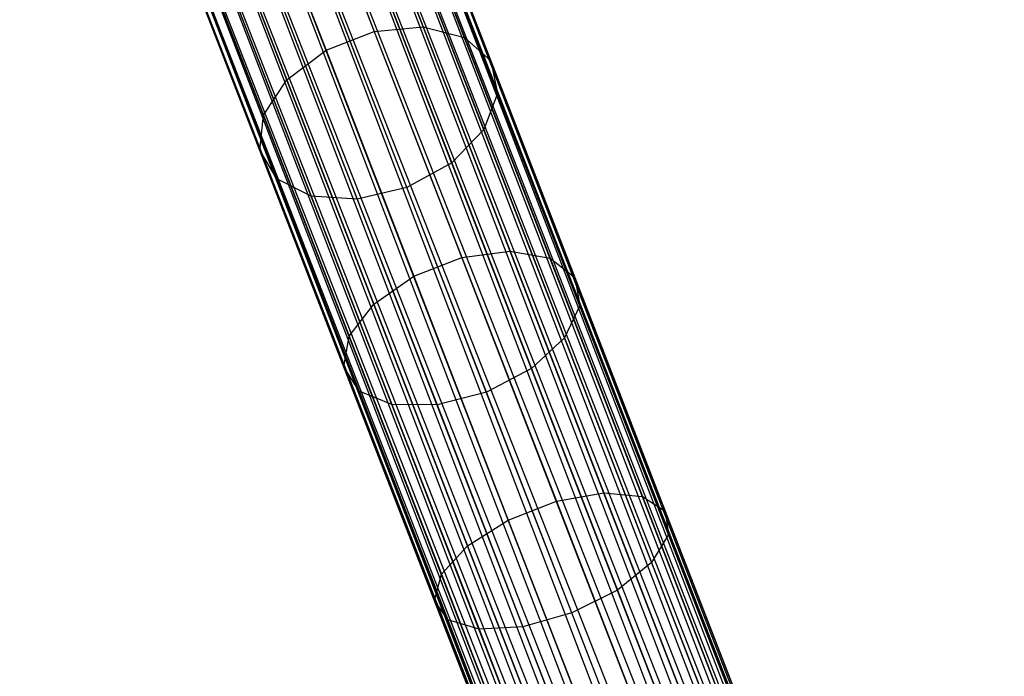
# Model space of a CAD drawing. Extents: x -102 to 102, y -101 to 102.
# Tile 245 of 256: x -30.06 to -22.15, y 65.62 to 70.9. Entities that reach past the tile are written whole.
import ezdxf

# ---------------------------------------------------------------- set-up
doc = ezdxf.new("R2010")
doc.units = 0
doc.header["$LTSCALE"] = 25.4
doc.layers.get('0').update_dxf_attribs({"linetype": 'CONTINUOUS'})

# ---------------------------------------------------------------- blocks, each defined once
blk = doc.blocks.new('NL2500011659_STL')
at = {"color": 0}
for p, q in [((-28.205, 75.5495, -7.3955), (-14.7014, 40.6928, -7.6045)), ((-14.7014, 40.6928, -7.3955), (-28.205, 75.5495, -7.3955)), ((-28.205, 75.5495, -7.3955), (-14.7014, 40.6928, -7.6045)), ((-14.7419, 40.6771, -7.191), (-28.205, 75.5495, -7.3955)), ((-14.7419, 40.6771, -7.191), (-28.205, 75.5495, -7.3955)), ((-14.7014, 40.6928, -7.3955), (-28.205, 75.5495, -7.3955)), ((-28.3248, 75.5031, -7), (-14.7419, 40.6771, -7.191)), ((-14.9358, 40.602, -6.8309), (-28.3248, 75.5031, -7)), ((-14.9358, 40.602, -6.8309), (-28.3248, 75.5031, -7)), ((-14.8212, 40.6464, -7), (-28.3248, 75.5031, -7)), ((-14.8212, 40.6464, -7), (-28.3248, 75.5031, -7)), ((-28.3248, 75.5031, -7), (-14.7419, 40.6771, -7.191)), ((-28.2455, 75.5338, -7.809), (-14.8212, 40.6464, -8)), ((-14.7014, 40.6928, -7.6045), (-28.2455, 75.5338, -7.809)), ((-14.7014, 40.6928, -7.6045), (-28.2455, 75.5338, -7.809)), ((-14.7419, 40.6771, -7.809), (-28.2455, 75.5338, -7.809)), ((-14.7419, 40.6771, -7.809), (-28.2455, 75.5338, -7.809)), ((-28.2455, 75.5338, -7.809), (-14.8212, 40.6464, -8)), ((-28.5842, 75.4026, -6.691), (-14.9358, 40.602, -6.8309)), ((-15.2495, 40.4804, -6.5865), (-28.5842, 75.4026, -6.691)), ((-15.2495, 40.4804, -6.5865), (-28.5842, 75.4026, -6.691)), ((-15.0807, 40.5458, -6.691), (-28.5842, 75.4026, -6.691)), ((-15.0807, 40.5458, -6.691), (-28.5842, 75.4026, -6.691)), ((-28.5842, 75.4026, -6.691), (-14.9358, 40.602, -6.8309)), ((-28.4394, 75.4587, -8.1691), (-15.0807, 40.5458, -8.309)), ((-14.8212, 40.6464, -8), (-28.4394, 75.4587, -8.1691)), ((-14.8212, 40.6464, -8), (-28.4394, 75.4587, -8.1691)), ((-14.9358, 40.602, -8.1691), (-28.4394, 75.4587, -8.1691)), ((-14.9358, 40.602, -8.1691), (-28.4394, 75.4587, -8.1691)), ((-28.4394, 75.4587, -8.1691), (-15.0807, 40.5458, -8.309)), ((-28.7531, 75.3372, -8.4135), (-15.4349, 40.4086, -8.4782)), ((-15.0807, 40.5458, -8.309), (-28.7531, 75.3372, -8.4135)), ((-15.0807, 40.5458, -8.309), (-28.7531, 75.3372, -8.4135)), ((-15.2495, 40.4804, -8.4135), (-28.7531, 75.3372, -8.4135)), ((-15.2495, 40.4804, -8.4135), (-28.7531, 75.3372, -8.4135)), ((-28.7531, 75.3372, -8.4135), (-15.4349, 40.4086, -8.4782)), ((-28.9385, 75.2653, -6.5218), (-15.2495, 40.4804, -6.5865)), ((-15.4349, 40.4086, -6.5218), (-28.9385, 75.2653, -6.5218)), ((-15.4349, 40.4086, -6.5218), (-28.9385, 75.2653, -6.5218)), ((-28.9385, 75.2653, -6.5218), (-15.2495, 40.4804, -6.5865)), ((-15.4349, 40.4086, -8.4782), (-29.1323, 75.1902, -8.5)), ((-15.6288, 40.3335, -6.5), (-29.1323, 75.1902, -6.5)), ((-15.6288, 40.3335, -6.5), (-29.1323, 75.1902, -6.5)), ((-15.6288, 40.3335, -8.5), (-29.1323, 75.1902, -8.5)), ((-15.4349, 40.4086, -8.4782), (-29.1323, 75.1902, -8.5)), ((-15.6288, 40.3335, -8.5), (-29.1323, 75.1902, -8.5)), ((-15.8226, 40.2584, -8.4782), (-29.1323, 75.1902, -8.5)), ((-15.8226, 40.2584, -8.4782), (-29.1323, 75.1902, -8.5)), ((-16.008, 40.1866, -6.5865), (-29.3262, 75.1151, -6.5218)), ((-16.008, 40.1866, -6.5865), (-29.3262, 75.1151, -6.5218)), ((-15.8226, 40.2584, -6.5218), (-29.3262, 75.1151, -6.5218)), ((-15.8226, 40.2584, -6.5218), (-29.3262, 75.1151, -6.5218)), ((-29.5116, 75.0433, -8.4135), (-16.1769, 40.1212, -8.309)), ((-15.8226, 40.2584, -8.4782), (-29.5116, 75.0433, -8.4135)), ((-15.8226, 40.2584, -8.4782), (-29.5116, 75.0433, -8.4135)), ((-16.008, 40.1866, -8.4135), (-29.5116, 75.0433, -8.4135)), ((-16.008, 40.1866, -8.4135), (-29.5116, 75.0433, -8.4135)), ((-29.5116, 75.0433, -8.4135), (-16.1769, 40.1212, -8.309)), ((-29.8253, 74.9218, -8.1691), (-16.4363, 40.0207, -8)), ((-16.1769, 40.1212, -8.309), (-29.8253, 74.9218, -8.1691)), ((-16.1769, 40.1212, -8.309), (-29.8253, 74.9218, -8.1691)), ((-16.3217, 40.0651, -8.1691), (-29.8253, 74.9218, -8.1691)), ((-16.3217, 40.0651, -8.1691), (-29.8253, 74.9218, -8.1691)), ((-29.8253, 74.9218, -8.1691), (-16.4363, 40.0207, -8)), ((-29.6804, 74.9779, -6.691), (-16.008, 40.1866, -6.5865)), ((-16.3217, 40.0651, -6.8309), (-29.6804, 74.9779, -6.691)), ((-16.3217, 40.0651, -6.8309), (-29.6804, 74.9779, -6.691)), ((-16.1769, 40.1212, -6.691), (-29.6804, 74.9779, -6.691)), ((-16.1769, 40.1212, -6.691), (-29.6804, 74.9779, -6.691)), ((-29.6804, 74.9779, -6.691), (-16.008, 40.1866, -6.5865)), ((-30.0192, 74.8467, -7.809), (-16.5561, 39.9742, -7.6045)), ((-16.4363, 40.0207, -8), (-30.0192, 74.8467, -7.809)), ((-16.4363, 40.0207, -8), (-30.0192, 74.8467, -7.809)), ((-16.5156, 39.9899, -7.809), (-30.0192, 74.8467, -7.809)), ((-16.5156, 39.9899, -7.809), (-30.0192, 74.8467, -7.809)), ((-30.0192, 74.8467, -7.809), (-16.5561, 39.9742, -7.6045)), ((-29.9399, 74.8774, -7), (-16.3217, 40.0651, -6.8309)), ((-16.5156, 39.9899, -7.191), (-29.9399, 74.8774, -7)), ((-16.5156, 39.9899, -7.191), (-29.9399, 74.8774, -7)), ((-16.4363, 40.0207, -7), (-29.9399, 74.8774, -7)), ((-16.4363, 40.0207, -7), (-29.9399, 74.8774, -7)), ((-29.9399, 74.8774, -7), (-16.3217, 40.0651, -6.8309)), ((-16.5561, 39.9742, -7.3955), (-30.0597, 74.831, -7.3955)), ((-16.5561, 39.9742, -7.6045), (-30.0597, 74.831, -7.3955)), ((-30.0597, 74.831, -7.3955), (-16.5156, 39.9899, -7.191)), ((-16.5561, 39.9742, -7.6045), (-30.0597, 74.831, -7.3955)), ((-16.5561, 39.9742, -7.3955), (-30.0597, 74.831, -7.3955)), ((-30.0597, 74.831, -7.3955), (-16.5156, 39.9899, -7.191)), ((-27.4518, 72.4794, -301.8746), (-26.8174, 70.8419, -303.5122)), ((-27.4518, 72.4794, -301.8746), (-26.8174, 70.8419, -303.5122)), ((-27.8502, 72.4562, -301.9914), (-27.2107, 70.8053, -303.6424)), ((-27.8502, 72.4562, -301.9914), (-27.2107, 70.8053, -303.6424)), ((-28.238, 72.306, -301.9914), (-27.5984, 70.6551, -303.6424)), ((-28.238, 72.306, -301.9914), (-27.5984, 70.6551, -303.6424)), ((-27.1117, 72.3716, -301.6611), (-26.4867, 70.7583, -303.2744)), ((-27.1117, 72.3716, -301.6611), (-26.4867, 70.7583, -303.2744)), ((-26.8885, 72.1514, -301.3879), (-26.2756, 70.5692, -302.9702)), ((-26.8885, 72.1514, -301.3879), (-26.2756, 70.5692, -302.9702)), ((-28.548, 72.0548, -301.8746), (-27.9136, 70.4172, -303.5122)), ((-28.548, 72.0548, -301.8746), (-27.9136, 70.4172, -303.5122)), ((-26.8211, 71.8569, -301.1022), (-26.2207, 70.3072, -302.6519)), ((-26.8211, 71.8569, -301.1022), (-26.2207, 70.3072, -302.6519)), ((-28.7267, 71.7459, -301.6611), (-28.1018, 70.1326, -303.2744)), ((-28.7267, 71.7459, -301.6611), (-28.1018, 70.1326, -303.2744)), ((-26.9209, 71.5389, -300.8535), (-26.3315, 70.0177, -302.3748)), ((-26.9209, 71.5389, -300.8535), (-26.3315, 70.0177, -302.3748)), ((-28.7433, 71.4329, -301.3879), (-28.1303, 69.8507, -302.9702)), ((-28.7433, 71.4329, -301.3879), (-28.1303, 69.8507, -302.9702)), ((-27.1707, 71.2526, -300.6846), (-26.5888, 69.7506, -302.1867)), ((-27.1707, 71.2526, -300.6846), (-26.5888, 69.7506, -302.1867)), ((-28.5947, 71.1697, -301.1022), (-27.9944, 69.6201, -302.6519)), ((-28.5947, 71.1697, -301.1022), (-27.9944, 69.6201, -302.6519)), ((-26.9481, 69.5522, -302.1202), (-27.5274, 71.0474, -300.6249)), ((-26.9481, 69.5522, -302.1202), (-27.5274, 71.0474, -300.6249)), ((-28.3068, 71.002, -300.8535), (-27.7174, 69.4808, -302.3748)), ((-28.3068, 71.002, -300.8535), (-27.7174, 69.4808, -302.3748)), ((-27.9293, 70.9588, -300.6846), (-27.3474, 69.4567, -302.1867)), ((-27.9293, 70.9588, -300.6846), (-27.3474, 69.4567, -302.1867)), ((-27.5984, 70.6551, -303.6424), (-27.2107, 70.8053, -303.6424)), ((-27.5984, 70.6551, -303.6424), (-27.2107, 70.8053, -303.6424)), ((-27.2107, 70.8053, -303.6424), (-26.8174, 70.8419, -303.5122)), ((-27.2107, 70.8053, -303.6424), (-26.8174, 70.8419, -303.5122)), ((-27.2107, 70.8053, -303.6424), (-26.5066, 68.9881, -305.0784)), ((-27.2107, 70.8053, -303.6424), (-26.5066, 68.9881, -305.0784)), ((-26.8174, 70.8419, -303.5122), (-26.1191, 69.0392, -304.9367)), ((-26.8174, 70.8419, -303.5122), (-26.1191, 69.0392, -304.9367)), ((-26.8174, 70.8419, -303.5122), (-26.4867, 70.7583, -303.2744)), ((-26.8174, 70.8419, -303.5122), (-26.4867, 70.7583, -303.2744)), ((-26.4867, 70.7583, -303.2744), (-25.7987, 68.9825, -304.6777)), ((-26.4867, 70.7583, -303.2744), (-25.7987, 68.9825, -304.6777)), ((-26.4867, 70.7583, -303.2744), (-26.2756, 70.5692, -302.9702)), ((-26.4867, 70.7583, -303.2744), (-26.2756, 70.5692, -302.9702)), ((-27.9136, 70.4172, -303.5122), (-27.5984, 70.6551, -303.6424)), ((-27.9136, 70.4172, -303.5122), (-27.5984, 70.6551, -303.6424)), ((-27.5984, 70.6551, -303.6424), (-26.8944, 68.8379, -305.0784)), ((-27.5984, 70.6551, -303.6424), (-26.8944, 68.8379, -305.0784)), ((-26.2756, 70.5692, -302.9702), (-25.6009, 68.8276, -304.3464)), ((-26.2756, 70.5692, -302.9702), (-25.6009, 68.8276, -304.3464)), ((-26.2756, 70.5692, -302.9702), (-26.2207, 70.3072, -302.6519)), ((-26.2756, 70.5692, -302.9702), (-26.2207, 70.3072, -302.6519)), ((-28.1018, 70.1326, -303.2744), (-27.9136, 70.4172, -303.5122)), ((-28.1018, 70.1326, -303.2744), (-27.9136, 70.4172, -303.5122)), ((-27.9136, 70.4172, -303.5122), (-27.2153, 68.6146, -304.9367)), ((-27.9136, 70.4172, -303.5122), (-27.2153, 68.6146, -304.9367)), ((-26.2207, 70.3072, -302.6519), (-26.3315, 70.0177, -302.3748)), ((-26.2207, 70.3072, -302.6519), (-26.3315, 70.0177, -302.3748)), ((-26.2207, 70.3072, -302.6519), (-25.5599, 68.6015, -303.9998)), ((-26.2207, 70.3072, -302.6519), (-25.5599, 68.6015, -303.9998)), ((-28.1303, 69.8507, -302.9702), (-28.1018, 70.1326, -303.2744)), ((-28.1303, 69.8507, -302.9702), (-28.1018, 70.1326, -303.2744)), ((-28.1018, 70.1326, -303.2744), (-27.4138, 68.3568, -304.6777)), ((-28.1018, 70.1326, -303.2744), (-27.4138, 68.3568, -304.6777)), ((-26.3315, 70.0177, -302.3748), (-26.5888, 69.7506, -302.1867)), ((-26.3315, 70.0177, -302.3748), (-26.5888, 69.7506, -302.1867)), ((-26.3315, 70.0177, -302.3748), (-25.6828, 68.3431, -303.6981)), ((-26.3315, 70.0177, -302.3748), (-25.6828, 68.3431, -303.6981)), ((-27.9944, 69.6201, -302.6519), (-28.1303, 69.8507, -302.9702)), ((-28.1303, 69.8507, -302.9702), (-27.4556, 68.1091, -304.3464)), ((-28.1303, 69.8507, -302.9702), (-27.4556, 68.1091, -304.3464)), ((-27.9944, 69.6201, -302.6519), (-28.1303, 69.8507, -302.9702)), ((-26.5888, 69.7506, -302.1867), (-26.9481, 69.5522, -302.1202)), ((-26.5888, 69.7506, -302.1867), (-26.9481, 69.5522, -302.1202)), ((-26.5888, 69.7506, -302.1867), (-25.9483, 68.0972, -303.4933)), ((-26.5888, 69.7506, -302.1867), (-25.9483, 68.0972, -303.4933)), ((-27.7174, 69.4808, -302.3748), (-27.9944, 69.6201, -302.6519)), ((-27.9944, 69.6201, -302.6519), (-27.3336, 67.9144, -303.9998)), ((-27.9944, 69.6201, -302.6519), (-27.3336, 67.9144, -303.9998)), ((-27.7174, 69.4808, -302.3748), (-27.9944, 69.6201, -302.6519)), ((-26.9481, 69.5522, -302.1202), (-27.3474, 69.4567, -302.1867)), ((-26.9481, 69.5522, -302.1202), (-27.3474, 69.4567, -302.1867)), ((-26.3105, 67.9063, -303.4208), (-26.9481, 69.5522, -302.1202)), ((-26.3105, 67.9063, -303.4208), (-26.9481, 69.5522, -302.1202)), ((-27.3474, 69.4567, -302.1867), (-27.7174, 69.4808, -302.3748)), ((-27.7174, 69.4808, -302.3748), (-27.0687, 67.8062, -303.6981)), ((-27.7174, 69.4808, -302.3748), (-27.0687, 67.8062, -303.6981)), ((-27.3474, 69.4567, -302.1867), (-27.7174, 69.4808, -302.3748)), ((-27.3474, 69.4567, -302.1867), (-26.7068, 67.8033, -303.4933)), ((-27.3474, 69.4567, -302.1867), (-26.7068, 67.8033, -303.4933)), ((-26.8944, 68.8379, -305.0784), (-26.5066, 68.9881, -305.0784)), ((-26.8944, 68.8379, -305.0784), (-26.5066, 68.9881, -305.0784)), ((-26.5066, 68.9881, -305.0784), (-26.1191, 69.0392, -304.9367)), ((-26.5066, 68.9881, -305.0784), (-26.1191, 69.0392, -304.9367)), ((-26.5066, 68.9881, -305.0784), (-25.7476, 67.0286, -306.2803)), ((-26.5066, 68.9881, -305.0784), (-25.7476, 67.0286, -306.2803)), ((-26.1191, 69.0392, -304.9367), (-25.3661, 67.0956, -306.1289)), ((-26.1191, 69.0392, -304.9367), (-25.3661, 67.0956, -306.1289)), ((-26.1191, 69.0392, -304.9367), (-25.7987, 68.9825, -304.6777)), ((-26.1191, 69.0392, -304.9367), (-25.7987, 68.9825, -304.6777)), ((-25.7987, 68.9825, -304.6777), (-25.0569, 67.0677, -305.8523)), ((-25.7987, 68.9825, -304.6777), (-25.0569, 67.0677, -305.8523)), ((-25.7987, 68.9825, -304.6777), (-25.6009, 68.8276, -304.3464)), ((-25.7987, 68.9825, -304.6777), (-25.6009, 68.8276, -304.3464)), ((-27.2153, 68.6146, -304.9367), (-26.8944, 68.8379, -305.0784)), ((-27.2153, 68.6146, -304.9367), (-26.8944, 68.8379, -305.0784)), ((-26.8944, 68.8379, -305.0784), (-26.1353, 66.8784, -306.2803)), ((-26.8944, 68.8379, -305.0784), (-26.1353, 66.8784, -306.2803)), ((-25.6009, 68.8276, -304.3464), (-24.8734, 66.9498, -305.4983)), ((-25.6009, 68.8276, -304.3464), (-24.8734, 66.9498, -305.4983)), ((-25.6009, 68.8276, -304.3464), (-25.5599, 68.6015, -303.9998)), ((-25.6009, 68.8276, -304.3464), (-25.5599, 68.6015, -303.9998)), ((-27.4138, 68.3568, -304.6777), (-27.2153, 68.6146, -304.9367)), ((-27.4138, 68.3568, -304.6777), (-27.2153, 68.6146, -304.9367)), ((-27.2153, 68.6146, -304.9367), (-26.4623, 66.6709, -306.1289)), ((-27.2153, 68.6146, -304.9367), (-26.4623, 66.6709, -306.1289)), ((-25.5599, 68.6015, -303.9998), (-25.6828, 68.3431, -303.6981)), ((-25.5599, 68.6015, -303.9998), (-25.6828, 68.3431, -303.6981)), ((-25.5599, 68.6015, -303.9998), (-24.8474, 66.7623, -305.128)), ((-25.5599, 68.6015, -303.9998), (-24.8474, 66.7623, -305.128)), ((-27.4556, 68.1091, -304.3464), (-27.4138, 68.3568, -304.6777)), ((-27.4556, 68.1091, -304.3464), (-27.4138, 68.3568, -304.6777)), ((-27.4138, 68.3568, -304.6777), (-26.672, 66.442, -305.8523)), ((-27.4138, 68.3568, -304.6777), (-26.672, 66.442, -305.8523)), ((-25.6828, 68.3431, -303.6981), (-25.9483, 68.0972, -303.4933)), ((-25.6828, 68.3431, -303.6981), (-25.9483, 68.0972, -303.4933)), ((-25.6828, 68.3431, -303.6981), (-24.9833, 66.5375, -304.8056)), ((-25.6828, 68.3431, -303.6981), (-24.9833, 66.5375, -304.8056)), ((-27.3336, 67.9144, -303.9998), (-27.4556, 68.1091, -304.3464)), ((-27.4556, 68.1091, -304.3464), (-26.7282, 66.2313, -305.4983)), ((-27.4556, 68.1091, -304.3464), (-26.7282, 66.2313, -305.4983)), ((-27.3336, 67.9144, -303.9998), (-27.4556, 68.1091, -304.3464)), ((-25.9483, 68.0972, -303.4933), (-26.3105, 67.9063, -303.4208)), ((-25.9483, 68.0972, -303.4933), (-26.3105, 67.9063, -303.4208)), ((-25.9483, 68.0972, -303.4933), (-25.2577, 66.3145, -304.5868)), ((-25.9483, 68.0972, -303.4933), (-25.2577, 66.3145, -304.5868)), ((-27.0687, 67.8062, -303.6981), (-27.3336, 67.9144, -303.9998)), ((-27.3336, 67.9144, -303.9998), (-26.6211, 66.0751, -305.128)), ((-27.3336, 67.9144, -303.9998), (-26.6211, 66.0751, -305.128)), ((-27.0687, 67.8062, -303.6981), (-27.3336, 67.9144, -303.9998)), ((-26.3105, 67.9063, -303.4208), (-26.7068, 67.8033, -303.4933)), ((-26.3105, 67.9063, -303.4208), (-26.7068, 67.8033, -303.4933)), ((-25.623, 66.1316, -304.5094), (-26.3105, 67.9063, -303.4208)), ((-25.623, 66.1316, -304.5094), (-26.3105, 67.9063, -303.4208)), ((-26.7068, 67.8033, -303.4933), (-27.0687, 67.8062, -303.6981)), ((-27.0687, 67.8062, -303.6981), (-26.3692, 66.0006, -304.8056)), ((-27.0687, 67.8062, -303.6981), (-26.3692, 66.0006, -304.8056)), ((-26.7068, 67.8033, -303.4933), (-27.0687, 67.8062, -303.6981)), ((-26.7068, 67.8033, -303.4933), (-26.0162, 66.0206, -304.5868)), ((-26.7068, 67.8033, -303.4933), (-26.0162, 66.0206, -304.5868)), ((-25.7476, 67.0286, -306.2803), (-25.3661, 67.0956, -306.1289)), ((-25.7476, 67.0286, -306.2803), (-25.3661, 67.0956, -306.1289)), ((-25.3661, 67.0956, -306.1289), (-24.5685, 65.0368, -307.0731)), ((-25.3661, 67.0956, -306.1289), (-24.5685, 65.0368, -307.0731)), ((-25.3661, 67.0956, -306.1289), (-25.0569, 67.0677, -305.8523)), ((-25.3661, 67.0956, -306.1289), (-25.0569, 67.0677, -305.8523)), ((-26.1353, 66.8784, -306.2803), (-25.7476, 67.0286, -306.2803)), ((-26.1353, 66.8784, -306.2803), (-25.7476, 67.0286, -306.2803)), ((-25.7476, 67.0286, -306.2803), (-24.9435, 64.9531, -307.2322)), ((-25.7476, 67.0286, -306.2803), (-24.9435, 64.9531, -307.2322)), ((-25.0569, 67.0677, -305.8523), (-24.2712, 65.0395, -306.7825)), ((-25.0569, 67.0677, -305.8523), (-24.2712, 65.0395, -306.7825)), ((-25.0569, 67.0677, -305.8523), (-24.8734, 66.9498, -305.4983)), ((-25.0569, 67.0677, -305.8523), (-24.8734, 66.9498, -305.4983)), ((-24.8734, 66.9498, -305.4983), (-24.1029, 64.9607, -306.4105)), ((-24.8734, 66.9498, -305.4983), (-24.1029, 64.9607, -306.4105)), ((-24.8734, 66.9498, -305.4983), (-24.8474, 66.7623, -305.128)), ((-24.8734, 66.9498, -305.4983), (-24.8474, 66.7623, -305.128)), ((-26.4623, 66.6709, -306.1289), (-26.1353, 66.8784, -306.2803)), ((-26.4623, 66.6709, -306.1289), (-26.1353, 66.8784, -306.2803)), ((-26.1353, 66.8784, -306.2803), (-25.3312, 64.8029, -307.2322)), ((-26.1353, 66.8784, -306.2803), (-25.3312, 64.8029, -307.2322)), ((-24.8474, 66.7623, -305.128), (-24.9833, 66.5375, -304.8056)), ((-24.8474, 66.7623, -305.128), (-24.9833, 66.5375, -304.8056)), ((-24.8474, 66.7623, -305.128), (-24.0927, 64.8141, -306.0215)), ((-24.8474, 66.7623, -305.128), (-24.0927, 64.8141, -306.0215)), ((-26.672, 66.442, -305.8523), (-26.4623, 66.6709, -306.1289)), ((-26.672, 66.442, -305.8523), (-26.4623, 66.6709, -306.1289)), ((-26.4623, 66.6709, -306.1289), (-25.6647, 64.6122, -307.0731)), ((-26.4623, 66.6709, -306.1289), (-25.6647, 64.6122, -307.0731)), ((-24.9833, 66.5375, -304.8056), (-25.2577, 66.3145, -304.5868)), ((-24.9833, 66.5375, -304.8056), (-25.2577, 66.3145, -304.5868)), ((-24.9833, 66.5375, -304.8056), (-24.2424, 64.625, -305.6828)), ((-24.9833, 66.5375, -304.8056), (-24.2424, 64.625, -305.6828)), ((-26.7282, 66.2313, -305.4983), (-26.672, 66.442, -305.8523)), ((-26.7282, 66.2313, -305.4983), (-26.672, 66.442, -305.8523)), ((-26.672, 66.442, -305.8523), (-25.8863, 64.4138, -306.7825)), ((-26.672, 66.442, -305.8523), (-25.8863, 64.4138, -306.7825)), ((-25.2577, 66.3145, -304.5868), (-25.623, 66.1316, -304.5094)), ((-25.2577, 66.3145, -304.5868), (-25.623, 66.1316, -304.5094)), ((-25.2577, 66.3145, -304.5868), (-24.5261, 64.4261, -305.4529)), ((-25.2577, 66.3145, -304.5868), (-24.5261, 64.4261, -305.4529)), ((-26.6211, 66.0751, -305.128), (-26.7282, 66.2313, -305.4983)), ((-26.7282, 66.2313, -305.4983), (-25.9576, 64.2422, -306.4105)), ((-26.7282, 66.2313, -305.4983), (-25.9576, 64.2422, -306.4105)), ((-26.6211, 66.0751, -305.128), (-26.7282, 66.2313, -305.4983)), ((-26.3692, 66.0006, -304.8056), (-26.6211, 66.0751, -305.128)), ((-26.6211, 66.0751, -305.128), (-25.8663, 64.127, -306.0215)), ((-26.6211, 66.0751, -305.128), (-25.8663, 64.127, -306.0215)), ((-26.3692, 66.0006, -304.8056), (-26.6211, 66.0751, -305.128)), ((-25.623, 66.1316, -304.5094), (-26.0162, 66.0206, -304.5868)), ((-25.623, 66.1316, -304.5094), (-26.0162, 66.0206, -304.5868)), ((-24.8948, 64.2518, -305.3716), (-25.623, 66.1316, -304.5094)), ((-24.8948, 64.2518, -305.3716), (-25.623, 66.1316, -304.5094)), ((-26.0162, 66.0206, -304.5868), (-26.3692, 66.0006, -304.8056)), ((-26.0162, 66.0206, -304.5868), (-26.3692, 66.0006, -304.8056)), ((-26.3692, 66.0006, -304.8056), (-25.6283, 64.0881, -305.6828)), ((-26.3692, 66.0006, -304.8056), (-25.6283, 64.0881, -305.6828)), ((-26.0162, 66.0206, -304.5868), (-25.2846, 64.1323, -305.4529)), ((-26.0162, 66.0206, -304.5868), (-25.2846, 64.1323, -305.4529))]:
    blk.add_line(p, q, dxfattribs=at)

msp = doc.modelspace()

# ---------------------------------------------------------------- block references
at = {"color": 0}
msp.add_blockref('NL2500011659_STL', (0, 0), dxfattribs=at)

doc.saveas('drawing.dxf')
